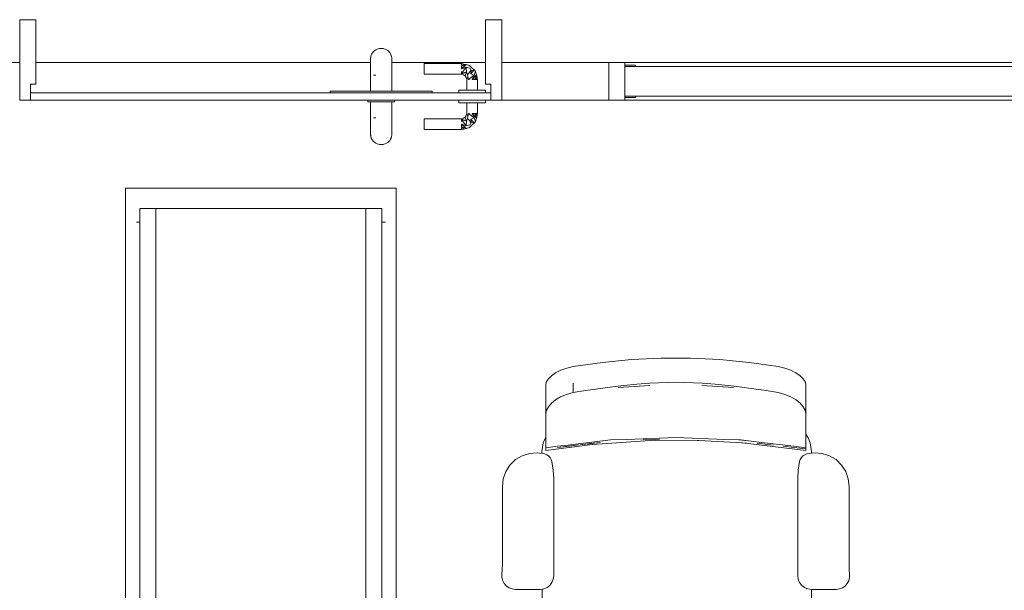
# Model space of a CAD drawing. Header units: millimetres. Extents: x -261 to 187, y -214 to 106.
# Tile 137 of 256: x -208.28 to -206.45, y -161.11 to -160.05. Entities that reach past the tile are written whole.
import ezdxf

# ---------------------------------------------------------------- set-up
doc = ezdxf.new("R2010")
doc.units = ezdxf.units.MM
doc.header["$LTSCALE"] = 0.005
doc.header["$MEASUREMENT"] = 0
for name, color, linetype, lineweight in [('IFC-Elemento de mobília-Contorno', 9, 'Continuous', 5), ('IFC-Janela-Contorno', 9, 'Continuous', 5), ('IFC-Parede padrão-Contorno', 9, 'Continuous', 5), ('IFC-Porta-Contorno', 9, 'Continuous', 5), ('M-EQPM', 7, 'Continuous', 18)]:
    doc.layers.add(name, color=color, linetype=linetype, lineweight=lineweight)

msp = doc.modelspace()

# ---------------------------------------------------------------- linework, layer by layer
at = {"layer": 'IFC-Elemento de mobília-Contorno', "lineweight": 5}
for p, q in [((-207.1967, -160.6885), (-207.142, -160.6832)), ((-207.142, -160.6832), (-207.0871, -160.6805)), ((-207.0871, -160.6805), (-207.0321, -160.6805)), ((-207.0321, -160.6805), (-206.9772, -160.6832)), ((-206.9772, -160.6832), (-206.9225, -160.6885)), ((-207.2743, -160.7032), (-207.2632, -160.6992)), ((-207.2632, -160.6992), (-207.2509, -160.6964)), ((-207.2509, -160.6964), (-207.1967, -160.6885)), ((-206.9225, -160.6885), (-206.8683, -160.6963)), ((-206.8683, -160.6963), (-206.856, -160.6992)), ((-206.856, -160.6992), (-206.8449, -160.7032)), ((-207.301, -160.7244), (-207.2974, -160.719)), ((-207.2974, -160.719), (-207.2917, -160.7134)), ((-207.2917, -160.7134), (-207.2839, -160.7081)), ((-207.2839, -160.7081), (-207.2743, -160.7032)), ((-206.8449, -160.7032), (-206.8353, -160.7081)), ((-206.8353, -160.7081), (-206.8275, -160.7134)), ((-206.8275, -160.7134), (-206.8218, -160.719)), ((-206.8218, -160.719), (-206.8182, -160.7244)), ((-207.3022, -160.7296), (-207.301, -160.7244)), ((-207.3022, -160.7836), (-207.3022, -160.7296)), ((-207.2509, -160.7449), (-207.2509, -160.7272)), ((-207.2279, -160.741), (-207.2049, -160.7375)), ((-207.2049, -160.7375), (-207.1729, -160.7335)), ((-207.1729, -160.7335), (-207.1566, -160.7314)), ((-207.1669, -160.7352), (-207.1079, -160.7317)), ((-207.1669, -160.7352), (-207.1374, -160.7335)), ((-207.1566, -160.7314), (-207.1323, -160.7292)), ((-207.1374, -160.7335), (-207.1079, -160.7317)), ((-207.1323, -160.7292), (-207.108, -160.7271)), ((-207.108, -160.7271), (-207.0593, -160.7255)), ((-207.0593, -160.7255), (-207.0105, -160.7271)), ((-207.0107, -160.7317), (-206.9812, -160.7335)), ((-207.0107, -160.7317), (-206.9517, -160.7353)), ((-207.0105, -160.7271), (-206.9863, -160.7293)), ((-206.9863, -160.7293), (-206.962, -160.7314)), ((-206.9812, -160.7335), (-206.9517, -160.7353)), ((-206.962, -160.7314), (-206.9457, -160.7335)), ((-206.9457, -160.7335), (-206.9137, -160.7376)), ((-206.9137, -160.7376), (-206.891, -160.741)), ((-206.8182, -160.7244), (-206.817, -160.7296)), ((-206.817, -160.7836), (-206.817, -160.7296)), ((-207.2842, -160.7584), (-207.2746, -160.7528)), ((-207.2746, -160.7528), (-207.2634, -160.7481)), ((-207.2634, -160.7481), (-207.2509, -160.7449)), ((-207.2509, -160.7449), (-207.2279, -160.741)), ((-206.891, -160.741), (-206.8683, -160.7449)), ((-206.8683, -160.7449), (-206.8558, -160.7481)), ((-206.8558, -160.7481), (-206.8446, -160.7528)), ((-206.8446, -160.7528), (-206.835, -160.7584)), ((-207.301, -160.7775), (-207.2975, -160.7711)), ((-207.2975, -160.7711), (-207.2918, -160.7646)), ((-207.2918, -160.7646), (-207.2842, -160.7584)), ((-206.835, -160.7584), (-206.8274, -160.7646)), ((-206.8274, -160.7646), (-206.8217, -160.7711)), ((-206.8217, -160.7711), (-206.8182, -160.7775)), ((-207.3022, -160.7836), (-207.301, -160.7775)), ((-207.3022, -160.8011), (-207.3022, -160.7836)), ((-206.8182, -160.7775), (-206.817, -160.7836)), ((-206.817, -160.8011), (-206.817, -160.7836)), ((-207.3022, -160.816), (-207.3022, -160.8011)), ((-206.817, -160.816), (-206.817, -160.8011)), ((-207.307, -160.8385), (-207.3022, -160.8281)), ((-207.3022, -160.8281), (-207.3022, -160.816)), ((-207.3022, -160.8373), (-207.3022, -160.8281)), ((-207.1509, -160.832), (-207.1204, -160.8308)), ((-207.1204, -160.8308), (-207.09, -160.8296)), ((-207.1204, -160.833), (-207.09, -160.8317)), ((-207.09, -160.8296), (-207.0596, -160.8284)), ((-207.0596, -160.8284), (-207.0292, -160.8296)), ((-207.0292, -160.8296), (-206.9988, -160.8308)), ((-206.9988, -160.8308), (-206.9683, -160.832)), ((-206.817, -160.8281), (-206.817, -160.816)), ((-206.817, -160.8225), (-206.8125, -160.8289)), ((-206.817, -160.8373), (-206.817, -160.8281)), ((-206.8125, -160.8289), (-206.8086, -160.8385)), ((-207.3096, -160.8548), (-207.307, -160.8385)), ((-207.3022, -160.8437), (-207.3022, -160.8373)), ((-207.3022, -160.8529), (-207.2152, -160.8414)), ((-207.3022, -160.8472), (-207.3022, -160.8437)), ((-207.3022, -160.848), (-207.2802, -160.845)), ((-207.3022, -160.8477), (-207.3022, -160.8472)), ((-207.3022, -160.848), (-207.3022, -160.8477)), ((-207.3022, -160.8482), (-207.3022, -160.848)), ((-207.3022, -160.8499), (-207.3022, -160.8482)), ((-207.3022, -160.8522), (-207.3022, -160.8499)), ((-207.2802, -160.8472), (-207.2408, -160.8425)), ((-207.2802, -160.845), (-207.261, -160.8427)), ((-207.2802, -160.8472), (-207.2582, -160.8446)), ((-207.261, -160.8427), (-207.2417, -160.8404)), ((-207.2582, -160.8446), (-207.2408, -160.8425)), ((-207.2417, -160.8404), (-207.2115, -160.8368)), ((-207.239, -160.8423), (-207.2005, -160.8377)), ((-207.239, -160.8423), (-207.2198, -160.84)), ((-207.2225, -160.8423), (-207.2067, -160.8408)), ((-207.2198, -160.84), (-207.2005, -160.8377)), ((-207.2152, -160.8414), (-207.0985, -160.8338)), ((-207.2152, -160.8414), (-207.2146, -160.8413)), ((-207.2115, -160.8368), (-207.1813, -160.8332)), ((-207.1813, -160.8332), (-207.1509, -160.832)), ((-207.0985, -160.8338), (-207.0167, -160.834)), ((-207.0195, -160.834), (-207.0046, -160.8347)), ((-207.0167, -160.834), (-206.9351, -160.8385)), ((-206.9683, -160.832), (-206.9379, -160.8332)), ((-206.9471, -160.8378), (-206.9277, -160.8394)), ((-206.9423, -160.8331), (-206.9187, -160.8355)), ((-206.9379, -160.8332), (-206.8994, -160.8378)), ((-206.9379, -160.8332), (-206.9187, -160.8355)), ((-206.9351, -160.8385), (-206.817, -160.8529)), ((-206.9077, -160.839), (-206.8775, -160.8426)), ((-206.8994, -160.8378), (-206.839, -160.845)), ((-206.8582, -160.8449), (-206.839, -160.8472)), ((-206.839, -160.845), (-206.817, -160.8479)), ((-206.839, -160.8472), (-206.817, -160.8499)), ((-206.817, -160.8437), (-206.817, -160.8373)), ((-206.817, -160.8472), (-206.817, -160.8437)), ((-206.817, -160.8477), (-206.817, -160.8472)), ((-206.817, -160.8479), (-206.817, -160.8477)), ((-206.817, -160.8482), (-206.817, -160.8479)), ((-206.817, -160.8499), (-206.817, -160.8482)), ((-206.817, -160.8522), (-206.817, -160.8499)), ((-206.8086, -160.8385), (-206.806, -160.8548)), ((-207.3588, -160.8699), (-207.3465, -160.8626)), ((-207.3465, -160.8626), (-207.3328, -160.8582)), ((-207.3328, -160.8582), (-207.3186, -160.8571)), ((-207.3186, -160.8571), (-207.3044, -160.8592)), ((-207.3096, -160.8548), (-207.3096, -160.8584)), ((-207.3044, -160.8592), (-207.3005, -160.8607)), ((-207.3022, -160.8529), (-207.3022, -160.8522)), ((-207.3005, -160.8607), (-207.2971, -160.863)), ((-207.2971, -160.863), (-207.2942, -160.866)), ((-207.2942, -160.866), (-207.2921, -160.8696)), ((-206.8271, -160.8696), (-206.825, -160.866)), ((-206.825, -160.866), (-206.8221, -160.863)), ((-206.8221, -160.863), (-206.8187, -160.8607)), ((-206.8187, -160.8607), (-206.8148, -160.8592)), ((-206.817, -160.8529), (-206.817, -160.8522)), ((-206.8148, -160.8592), (-206.8006, -160.8571)), ((-206.806, -160.8579), (-206.806, -160.8548)), ((-206.8006, -160.8571), (-206.7864, -160.8582)), ((-206.7864, -160.8582), (-206.7727, -160.8626)), ((-206.7727, -160.8626), (-206.7604, -160.8699)), ((-207.3769, -160.8919), (-207.3691, -160.8799)), ((-207.3691, -160.8799), (-207.3588, -160.8699)), ((-207.2921, -160.8696), (-207.2908, -160.8735)), ((-207.2908, -160.8735), (-207.2882, -160.8893)), ((-206.831, -160.8893), (-206.8285, -160.8735)), ((-206.8285, -160.8735), (-206.8271, -160.8696)), ((-206.7604, -160.8699), (-206.7501, -160.8799)), ((-206.7501, -160.8799), (-206.7423, -160.8919)), ((-207.3817, -160.9054), (-207.3769, -160.8919)), ((-207.2882, -160.8893), (-207.2873, -160.9053)), ((-207.2873, -161.0864), (-207.2873, -160.9053)), ((-206.8319, -160.9053), (-206.831, -160.8893)), ((-206.8319, -161.0864), (-206.8319, -160.9053)), ((-206.7423, -160.8919), (-206.7375, -160.9054)), ((-207.3834, -160.9197), (-207.3817, -160.9054)), ((-207.3834, -161.0662), (-207.3834, -160.9197)), ((-206.7375, -160.9054), (-206.7359, -160.9197)), ((-206.7359, -161.0662), (-206.7359, -160.9197)), ((-207.3836, -161.075), (-207.3834, -161.0662)), ((-206.7359, -161.0662), (-206.7356, -161.075)), ((-207.3842, -161.0838), (-207.3836, -161.075)), ((-207.3842, -161.0838), (-207.3841, -161.0899)), ((-207.2882, -161.093), (-207.2873, -161.0864)), ((-206.8319, -161.0864), (-206.831, -161.093)), ((-206.7356, -161.075), (-206.735, -161.0838)), ((-206.7351, -161.0899), (-206.735, -161.0838)), ((-207.3841, -161.0899), (-207.3826, -161.0957)), ((-207.3826, -161.0957), (-207.3797, -161.1011)), ((-207.3797, -161.1011), (-207.3756, -161.1056)), ((-207.3756, -161.1056), (-207.3706, -161.109)), ((-207.3, -161.1084), (-207.2948, -161.1044)), ((-207.2948, -161.1044), (-207.2907, -161.0991)), ((-207.2907, -161.0991), (-207.2882, -161.093)), ((-206.831, -161.093), (-206.8285, -161.0991)), ((-206.8285, -161.0991), (-206.8244, -161.1044)), ((-206.8244, -161.1044), (-206.8192, -161.1084)), ((-206.7486, -161.109), (-206.7436, -161.1056)), ((-206.7436, -161.1056), (-206.7395, -161.1011)), ((-206.7395, -161.1011), (-206.7366, -161.0957)), ((-206.7366, -161.0957), (-206.7351, -161.0899)), ((-207.3706, -161.109), (-207.365, -161.1111)), ((-207.365, -161.1111), (-207.359, -161.1118)), ((-207.359, -161.1118), (-207.3127, -161.1118)), ((-207.3127, -161.1118), (-207.3061, -161.1109)), ((-207.3096, -161.2485), (-207.3092, -161.1113)), ((-207.3061, -161.1109), (-207.3, -161.1084)), ((-206.8192, -161.1084), (-206.8131, -161.1109)), ((-206.8156, -161.1115), (-206.8156, -161.1099)), ((-206.8131, -161.1109), (-206.8065, -161.1118)), ((-206.8065, -161.1118), (-206.7602, -161.1118)), ((-206.8065, -161.1118), (-206.806, -161.2485)), ((-206.7602, -161.1118), (-206.7542, -161.1111)), ((-206.7542, -161.1111), (-206.7486, -161.109))]:
    msp.add_line(p, q, dxfattribs=at)
at = {"layer": 'IFC-Janela-Contorno', "lineweight": 5}
for p, q in [((-207.1846, -160.1292), (-207.1806, -160.1292)), ((-207.1846, -160.1901), (-207.1846, -160.1292)), ((-207.1806, -160.1292), (-207.1546, -160.1292)), ((-207.1546, -160.1367), (-207.1546, -160.1292)), ((-207.1546, -160.1342), (-207.1365, -160.1342)), ((-207.1546, -160.1367), (-207.1546, -160.1342)), ((-207.1546, -160.1917), (-207.1546, -160.1367)), ((-207.1546, -160.1367), (-205.2148, -160.1367)), ((-207.1365, -160.1342), (-207.1346, -160.1342)), ((-207.1346, -160.1367), (-207.1346, -160.1342)), ((-207.1846, -160.1992), (-207.1846, -160.1901)), ((-207.1846, -160.1992), (-207.1806, -160.1992)), ((-207.1806, -160.1992), (-207.1546, -160.1992)), ((-207.1546, -160.1917), (-205.2148, -160.1917)), ((-207.1546, -160.1992), (-207.1546, -160.1917)), ((-207.1546, -160.1942), (-207.1527, -160.1942)), ((-207.1527, -160.1942), (-207.1346, -160.1942)), ((-207.1346, -160.1942), (-207.1346, -160.1917))]:
    msp.add_line(p, q, dxfattribs=at)
at = {"layer": 'IFC-Parede padrão-Contorno', "lineweight": 5}
for p, q in [((-208.3856, -160.1292), (-208.2845, -160.1292)), ((-208.2545, -160.1292), (-207.6295, -160.1292)), ((-207.5896, -160.1292), (-207.4146, -160.1292)), ((-207.3846, -160.1292), (-207.3584, -160.1292)), ((-207.3584, -160.1292), (-207.1846, -160.1292)), ((-207.1846, -160.1292), (-205.1848, -160.1292)), ((-207.3846, -160.1992), (-207.3584, -160.1992)), ((-207.3584, -160.1992), (-207.1846, -160.1992)), ((-207.1546, -160.1992), (-205.2148, -160.1992))]:
    msp.add_line(p, q, dxfattribs=at)
at = {"layer": 'IFC-Porta-Contorno', "lineweight": 5}
for p, q in [((-208.2845, -160.0492), (-208.2562, -160.0492)), ((-208.2845, -160.1889), (-208.2845, -160.0492)), ((-208.2562, -160.0492), (-208.2545, -160.0492)), ((-208.2545, -160.0558), (-208.2545, -160.0492)), ((-208.2545, -160.1692), (-208.2545, -160.0558)), ((-207.4146, -160.1626), (-207.4146, -160.0492)), ((-207.4146, -160.0492), (-207.4129, -160.0492)), ((-207.4129, -160.0492), (-207.3846, -160.0492)), ((-207.3846, -160.0595), (-207.3846, -160.0492)), ((-207.3846, -160.1992), (-207.3846, -160.0595)), ((-207.628, -160.1151), (-207.6269, -160.1128)), ((-207.6269, -160.1128), (-207.6254, -160.1106)), ((-207.6254, -160.1106), (-207.6237, -160.1086)), ((-207.6237, -160.1086), (-207.6217, -160.1069)), ((-207.6217, -160.1069), (-207.6196, -160.1054)), ((-207.6196, -160.1054), (-207.6172, -160.1043)), ((-207.6172, -160.1043), (-207.6147, -160.1034)), ((-207.6147, -160.1034), (-207.6135, -160.1031)), ((-207.6135, -160.1031), (-207.6096, -160.1028)), ((-207.6096, -160.1028), (-207.6057, -160.1031)), ((-207.6057, -160.1031), (-207.6044, -160.1034)), ((-207.6044, -160.1034), (-207.6019, -160.1043)), ((-207.6019, -160.1043), (-207.5996, -160.1054)), ((-207.5996, -160.1054), (-207.5974, -160.1069)), ((-207.5974, -160.1069), (-207.5954, -160.1086)), ((-207.5954, -160.1086), (-207.5937, -160.1106)), ((-207.5937, -160.1106), (-207.5922, -160.1128)), ((-207.5922, -160.1128), (-207.5911, -160.1151)), ((-207.5922, -160.1128), (-207.5915, -160.1146)), ((-207.5915, -160.1146), (-207.5902, -160.1176)), ((-207.6296, -160.1228), (-207.6292, -160.1196)), ((-207.6296, -160.1228), (-207.6294, -160.1202)), ((-207.6296, -160.1228), (-207.6295, -160.1248)), ((-207.6295, -160.1278), (-207.6295, -160.1248)), ((-207.6295, -160.1278), (-207.6294, -160.1316)), ((-207.6295, -160.1376), (-207.6293, -160.1282)), ((-207.6294, -160.1202), (-207.6289, -160.1176)), ((-207.6292, -160.1196), (-207.6289, -160.1176)), ((-207.6289, -160.1176), (-207.628, -160.1151)), ((-207.5911, -160.1151), (-207.5902, -160.1176)), ((-207.5902, -160.1176), (-207.5897, -160.1202)), ((-207.5897, -160.1202), (-207.5896, -160.1228)), ((-207.5896, -160.1248), (-207.5896, -160.1228)), ((-207.5896, -160.1248), (-207.5896, -160.126)), ((-207.5896, -160.1303), (-207.5896, -160.126)), ((-207.5896, -160.1303), (-207.5896, -160.1384)), ((-207.5296, -160.1308), (-207.4596, -160.1308)), ((-207.5296, -160.1311), (-207.5296, -160.1308)), ((-207.5296, -160.1321), (-207.5296, -160.1311)), ((-207.5296, -160.1337), (-207.5296, -160.1321)), ((-207.4596, -160.1308), (-207.4574, -160.1313)), ((-207.4596, -160.1358), (-207.4553, -160.1319)), ((-207.4596, -160.1337), (-207.4596, -160.1321)), ((-207.4596, -160.1358), (-207.4511, -160.133)), ((-207.4596, -160.1408), (-207.4511, -160.133)), ((-207.4574, -160.1313), (-207.4553, -160.1319)), ((-207.4553, -160.1319), (-207.4511, -160.133)), ((-207.4511, -160.133), (-207.4446, -160.1348)), ((-207.6296, -160.1528), (-207.6295, -160.145)), ((-207.6295, -160.1376), (-207.6295, -160.145)), ((-207.5896, -160.1461), (-207.5896, -160.1384)), ((-207.5896, -160.1461), (-207.5896, -160.1528)), ((-207.5296, -160.1358), (-207.5296, -160.1337)), ((-207.5296, -160.1382), (-207.5296, -160.1358)), ((-207.5296, -160.1408), (-207.5296, -160.1382)), ((-207.5296, -160.1434), (-207.5296, -160.1408)), ((-207.5296, -160.1458), (-207.5296, -160.1434)), ((-207.5296, -160.1478), (-207.5296, -160.1458)), ((-207.5296, -160.1494), (-207.5296, -160.1478)), ((-207.5296, -160.1504), (-207.5296, -160.1494)), ((-207.5296, -160.1508), (-207.5296, -160.1504)), ((-207.5296, -160.1508), (-207.4596, -160.1508)), ((-207.4596, -160.1358), (-207.4596, -160.1337)), ((-207.4596, -160.1382), (-207.4596, -160.1358)), ((-207.4596, -160.1494), (-207.4512, -160.1375)), ((-207.4596, -160.1408), (-207.4512, -160.1375)), ((-207.4596, -160.1408), (-207.4596, -160.1382)), ((-207.4596, -160.1478), (-207.4596, -160.1458)), ((-207.4596, -160.1494), (-207.4503, -160.1463)), ((-207.4596, -160.1508), (-207.4503, -160.1463)), ((-207.4596, -160.1494), (-207.4596, -160.1478)), ((-207.4596, -160.1508), (-207.456, -160.1522)), ((-207.4525, -160.1537), (-207.4503, -160.1463)), ((-207.4512, -160.1375), (-207.4442, -160.1398)), ((-207.4512, -160.1375), (-207.4503, -160.1463)), ((-207.4503, -160.1463), (-207.4486, -160.1517)), ((-207.4486, -160.1517), (-207.4419, -160.1437)), ((-207.4486, -160.1517), (-207.4477, -160.1559)), ((-207.4446, -160.1348), (-207.4418, -160.1375)), ((-207.4442, -160.1398), (-207.4419, -160.1437)), ((-207.442, -160.1502), (-207.4363, -160.143)), ((-207.442, -160.1502), (-207.4419, -160.1437)), ((-207.442, -160.1502), (-207.4363, -160.1524)), ((-207.4419, -160.1437), (-207.4363, -160.143)), ((-207.4418, -160.1375), (-207.4391, -160.1403)), ((-207.4391, -160.1403), (-207.4363, -160.143)), ((-207.4363, -160.143), (-207.4336, -160.1458)), ((-207.4363, -160.1524), (-207.4336, -160.1458)), ((-207.4336, -160.1458), (-207.4318, -160.1523)), ((-208.2645, -160.1692), (-208.2551, -160.1692)), ((-208.2645, -160.171), (-208.2645, -160.1692)), ((-208.2551, -160.1692), (-208.2545, -160.1692)), ((-207.6296, -160.1828), (-207.6296, -160.1528)), ((-207.6237, -160.1528), (-207.6196, -160.1528)), ((-207.6216, -160.1528), (-207.6196, -160.1528)), ((-207.5896, -160.1828), (-207.5896, -160.1528)), ((-207.456, -160.1522), (-207.4525, -160.1537)), ((-207.4525, -160.1537), (-207.451, -160.1572)), ((-207.451, -160.1572), (-207.4496, -160.1608)), ((-207.4496, -160.1608), (-207.4477, -160.1559)), ((-207.4496, -160.1808), (-207.4496, -160.1608)), ((-207.4477, -160.1559), (-207.4466, -160.1608)), ((-207.4466, -160.1608), (-207.4363, -160.1524)), ((-207.4466, -160.1608), (-207.4446, -160.1608)), ((-207.4396, -160.1608), (-207.4318, -160.1523)), ((-207.4396, -160.1608), (-207.4363, -160.1524)), ((-207.4396, -160.1608), (-207.437, -160.1608)), ((-207.437, -160.1608), (-207.4346, -160.1608)), ((-207.4346, -160.1608), (-207.4318, -160.1523)), ((-207.4346, -160.1608), (-207.4307, -160.1565)), ((-207.4346, -160.1608), (-207.4325, -160.1608)), ((-207.4325, -160.1608), (-207.4309, -160.1608)), ((-207.4318, -160.1523), (-207.4307, -160.1565)), ((-207.4307, -160.1565), (-207.4301, -160.1586)), ((-207.4301, -160.1586), (-207.4296, -160.1608)), ((-207.4296, -160.1808), (-207.4296, -160.1608)), ((-207.4146, -160.1692), (-207.4146, -160.1626)), ((-207.4146, -160.1692), (-207.414, -160.1692)), ((-207.414, -160.1692), (-207.4046, -160.1692)), ((-207.4046, -160.1974), (-207.4046, -160.1692)), ((-208.2645, -160.1992), (-208.2645, -160.171)), ((-208.2645, -160.1858), (-208.2132, -160.1858)), ((-208.2132, -160.1858), (-207.4046, -160.1858)), ((-207.7046, -160.1828), (-207.6652, -160.1828)), ((-207.7046, -160.1834), (-207.7046, -160.1828)), ((-207.7046, -160.1858), (-207.7046, -160.1834)), ((-207.6652, -160.1828), (-207.5146, -160.1828)), ((-207.5146, -160.1851), (-207.5146, -160.1828)), ((-207.5146, -160.1858), (-207.5146, -160.1851)), ((-207.4646, -160.1858), (-207.4646, -160.1808)), ((-207.4646, -160.1808), (-207.4637, -160.1808)), ((-207.4637, -160.1808), (-207.4612, -160.1808)), ((-207.4612, -160.1808), (-207.4572, -160.1808)), ((-207.4572, -160.1808), (-207.4521, -160.1808)), ((-207.4521, -160.1808), (-207.446, -160.1808)), ((-207.4466, -160.1808), (-207.4446, -160.1808)), ((-207.446, -160.1808), (-207.4396, -160.1808)), ((-207.4396, -160.1808), (-207.4331, -160.1808)), ((-207.4346, -160.1808), (-207.4325, -160.1808)), ((-207.4331, -160.1808), (-207.4271, -160.1808)), ((-207.4271, -160.1808), (-207.4219, -160.1808)), ((-207.4219, -160.1808), (-207.4179, -160.1808)), ((-207.4179, -160.1808), (-207.4154, -160.1808)), ((-207.4154, -160.1808), (-207.4146, -160.1808)), ((-207.4146, -160.1858), (-207.4146, -160.1808)), ((-207.4046, -160.1984), (-207.4046, -160.1858)), ((-208.2845, -160.1992), (-208.2845, -160.1889)), ((-208.2845, -160.1992), (-208.2657, -160.1992)), ((-208.2657, -160.1992), (-208.2645, -160.1992)), ((-208.2645, -160.1992), (-208.2132, -160.1992)), ((-208.2132, -160.1992), (-207.4046, -160.1992)), ((-207.6346, -160.2022), (-207.6346, -160.1992)), ((-207.6346, -160.2022), (-207.6337, -160.2022)), ((-207.6337, -160.2022), (-207.6312, -160.2022)), ((-207.6312, -160.2022), (-207.6272, -160.2022)), ((-207.6296, -160.2322), (-207.6296, -160.2022)), ((-207.6272, -160.2022), (-207.6221, -160.2022)), ((-207.6221, -160.2022), (-207.616, -160.2022)), ((-207.616, -160.2022), (-207.6096, -160.2022)), ((-207.6096, -160.2022), (-207.6031, -160.2022)), ((-207.6031, -160.2022), (-207.5971, -160.2022)), ((-207.5971, -160.2022), (-207.5919, -160.2022)), ((-207.5919, -160.2022), (-207.5879, -160.2022)), ((-207.5896, -160.2322), (-207.5896, -160.2022)), ((-207.5879, -160.2022), (-207.5854, -160.2022)), ((-207.5854, -160.2022), (-207.5846, -160.2022)), ((-207.5846, -160.2022), (-207.5846, -160.1992)), ((-207.4646, -160.2042), (-207.4646, -160.1992)), ((-207.4646, -160.2042), (-207.4637, -160.2042)), ((-207.4637, -160.2042), (-207.4612, -160.2042)), ((-207.4612, -160.2042), (-207.4572, -160.2042)), ((-207.4572, -160.2042), (-207.4521, -160.2042)), ((-207.4521, -160.2042), (-207.446, -160.2042)), ((-207.4496, -160.2242), (-207.4496, -160.2042)), ((-207.446, -160.2042), (-207.4396, -160.2042)), ((-207.4396, -160.2042), (-207.4331, -160.2042)), ((-207.4331, -160.2042), (-207.4271, -160.2042)), ((-207.4296, -160.2242), (-207.4296, -160.2042)), ((-207.4271, -160.2042), (-207.4219, -160.2042)), ((-207.4219, -160.2042), (-207.4179, -160.2042)), ((-207.4179, -160.2042), (-207.4154, -160.2042)), ((-207.4154, -160.2042), (-207.4146, -160.2042)), ((-207.4146, -160.2042), (-207.4146, -160.1992)), ((-207.4046, -160.1992), (-207.4046, -160.1974)), ((-207.4046, -160.1992), (-207.4034, -160.1992)), ((-207.4034, -160.1992), (-207.3846, -160.1992)), ((-207.451, -160.2278), (-207.4496, -160.2242)), ((-207.4496, -160.2242), (-207.4477, -160.229)), ((-207.4477, -160.229), (-207.4466, -160.2242)), ((-207.4466, -160.2242), (-207.4446, -160.2242)), ((-207.4466, -160.2242), (-207.4363, -160.2325)), ((-207.4396, -160.2242), (-207.437, -160.2242)), ((-207.4396, -160.2242), (-207.4363, -160.2325)), ((-207.4396, -160.2242), (-207.4318, -160.2327)), ((-207.437, -160.2242), (-207.4346, -160.2242)), ((-207.4346, -160.2242), (-207.4325, -160.2242)), ((-207.4346, -160.2242), (-207.4318, -160.2327)), ((-207.4346, -160.2242), (-207.4307, -160.2285)), ((-207.4325, -160.2242), (-207.4309, -160.2242)), ((-207.4301, -160.2263), (-207.4296, -160.2242)), ((-207.6296, -160.2322), (-207.6295, -160.24)), ((-207.6295, -160.2474), (-207.6295, -160.24)), ((-207.6237, -160.2322), (-207.6196, -160.2322)), ((-207.6216, -160.2322), (-207.6196, -160.2322)), ((-207.5896, -160.2388), (-207.5896, -160.2322)), ((-207.5896, -160.2388), (-207.5896, -160.2465)), ((-207.5296, -160.2342), (-207.4596, -160.2342)), ((-207.5296, -160.2346), (-207.5296, -160.2342)), ((-207.5296, -160.2356), (-207.5296, -160.2346)), ((-207.5296, -160.2372), (-207.5296, -160.2356)), ((-207.5296, -160.2392), (-207.5296, -160.2372)), ((-207.5296, -160.2416), (-207.5296, -160.2392)), ((-207.5296, -160.2442), (-207.5296, -160.2416)), ((-207.4596, -160.2342), (-207.456, -160.2328)), ((-207.4596, -160.2342), (-207.4503, -160.2387)), ((-207.4596, -160.2356), (-207.4503, -160.2387)), ((-207.4596, -160.2356), (-207.4512, -160.2475)), ((-207.4596, -160.2372), (-207.4596, -160.2356)), ((-207.4596, -160.2392), (-207.4596, -160.2372)), ((-207.456, -160.2328), (-207.4525, -160.2313)), ((-207.4525, -160.2313), (-207.451, -160.2278)), ((-207.4525, -160.2313), (-207.4503, -160.2387)), ((-207.4512, -160.2475), (-207.4503, -160.2387)), ((-207.4503, -160.2387), (-207.4486, -160.2333)), ((-207.4486, -160.2333), (-207.4477, -160.229)), ((-207.4486, -160.2333), (-207.4419, -160.2412)), ((-207.4442, -160.2452), (-207.4419, -160.2412)), ((-207.442, -160.2348), (-207.4363, -160.2325)), ((-207.442, -160.2348), (-207.4419, -160.2412)), ((-207.442, -160.2348), (-207.4363, -160.242)), ((-207.4419, -160.2412), (-207.4363, -160.242)), ((-207.4391, -160.2447), (-207.4363, -160.242)), ((-207.4363, -160.2325), (-207.4336, -160.2392)), ((-207.4363, -160.242), (-207.4336, -160.2392)), ((-207.4336, -160.2392), (-207.4318, -160.2327)), ((-207.4318, -160.2327), (-207.4307, -160.2285)), ((-207.4307, -160.2285), (-207.4301, -160.2263)), ((-207.6296, -160.2622), (-207.6295, -160.2601)), ((-207.6295, -160.2474), (-207.6293, -160.2568)), ((-207.6295, -160.2571), (-207.6294, -160.2533)), ((-207.6295, -160.2571), (-207.6295, -160.2601)), ((-207.5896, -160.2547), (-207.5896, -160.2465)), ((-207.5896, -160.2547), (-207.5896, -160.259)), ((-207.5896, -160.2602), (-207.5896, -160.259)), ((-207.5896, -160.2602), (-207.5896, -160.2622)), ((-207.5296, -160.2468), (-207.5296, -160.2442)), ((-207.5296, -160.2492), (-207.5296, -160.2468)), ((-207.5296, -160.2513), (-207.5296, -160.2492)), ((-207.5296, -160.2529), (-207.5296, -160.2513)), ((-207.5296, -160.2539), (-207.5296, -160.2529)), ((-207.5296, -160.2542), (-207.5296, -160.2539)), ((-207.5296, -160.2542), (-207.4596, -160.2542)), ((-207.4596, -160.2442), (-207.4512, -160.2475)), ((-207.4596, -160.2442), (-207.4511, -160.2519)), ((-207.4596, -160.2468), (-207.4596, -160.2442)), ((-207.4596, -160.2492), (-207.4596, -160.2468)), ((-207.4596, -160.2492), (-207.4553, -160.2531)), ((-207.4596, -160.2492), (-207.4511, -160.2519)), ((-207.4596, -160.2513), (-207.4596, -160.2492)), ((-207.4596, -160.2529), (-207.4596, -160.2513)), ((-207.4596, -160.2542), (-207.4574, -160.2536)), ((-207.4574, -160.2536), (-207.4553, -160.2531)), ((-207.4553, -160.2531), (-207.4511, -160.2519)), ((-207.4512, -160.2475), (-207.4442, -160.2452)), ((-207.4511, -160.2519), (-207.4446, -160.2502)), ((-207.4446, -160.2502), (-207.4391, -160.2447)), ((-207.4446, -160.2502), (-207.4418, -160.2475)), ((-207.4418, -160.2475), (-207.4391, -160.2447)), ((-207.6296, -160.2622), (-207.6294, -160.2648)), ((-207.6296, -160.2622), (-207.6292, -160.2654)), ((-207.6294, -160.2648), (-207.6289, -160.2674)), ((-207.6292, -160.2654), (-207.6289, -160.2674)), ((-207.6289, -160.2674), (-207.628, -160.2699)), ((-207.628, -160.2699), (-207.6269, -160.2722)), ((-207.6269, -160.2722), (-207.6254, -160.2744)), ((-207.6254, -160.2744), (-207.6237, -160.2764)), ((-207.6237, -160.2764), (-207.6217, -160.2781)), ((-207.6217, -160.2781), (-207.6196, -160.2795)), ((-207.6196, -160.2795), (-207.6172, -160.2807)), ((-207.6019, -160.2807), (-207.5996, -160.2795)), ((-207.5996, -160.2795), (-207.5974, -160.2781)), ((-207.5974, -160.2781), (-207.5954, -160.2764)), ((-207.5954, -160.2764), (-207.5937, -160.2744)), ((-207.5937, -160.2744), (-207.5922, -160.2722)), ((-207.5922, -160.2722), (-207.5911, -160.2699)), ((-207.5922, -160.2722), (-207.5915, -160.2704)), ((-207.5915, -160.2704), (-207.5902, -160.2674)), ((-207.5911, -160.2699), (-207.5902, -160.2674)), ((-207.5902, -160.2674), (-207.5897, -160.2648)), ((-207.5897, -160.2648), (-207.5896, -160.2622)), ((-207.6172, -160.2807), (-207.6147, -160.2815)), ((-207.6147, -160.2815), (-207.6135, -160.2818)), ((-207.6135, -160.2818), (-207.6096, -160.2822)), ((-207.6096, -160.2822), (-207.6057, -160.2818)), ((-207.6057, -160.2818), (-207.6044, -160.2815)), ((-207.6044, -160.2815), (-207.6019, -160.2807))]:
    msp.add_line(p, q, dxfattribs=at)
at = {"layer": 'M-EQPM', "color": 8, "lineweight": 5}
for p, q in [((-208.0867, -160.3637), (-208.0867, -161.7137)), ((-207.5818, -160.3637), (-208.0867, -160.3637)), ((-208.0867, -161.7137), (-208.0867, -160.3637)), ((-208.0867, -160.3637), (-207.5818, -160.3637)), ((-207.5818, -161.7137), (-207.5818, -160.3637)), ((-207.5818, -160.3637), (-207.5818, -161.7137)), ((-208.0602, -160.4012), (-208.0602, -161.6762)), ((-208.0302, -160.4012), (-208.0602, -160.4012)), ((-208.0302, -160.4012), (-207.6383, -160.4012)), ((-207.6383, -160.4012), (-208.0302, -160.4012)), ((-208.0302, -161.6762), (-208.0302, -160.4012)), ((-207.6083, -160.4012), (-207.6383, -160.4012)), ((-207.6383, -160.4012), (-207.6383, -161.6762)), ((-207.6083, -161.6762), (-207.6083, -160.4012)), ((-208.0667, -160.4267), (-208.0602, -160.4267)), ((-207.6083, -160.4267), (-207.6018, -160.4267))]:
    msp.add_line(p, q, dxfattribs=at)

doc.saveas('drawing.dxf')
